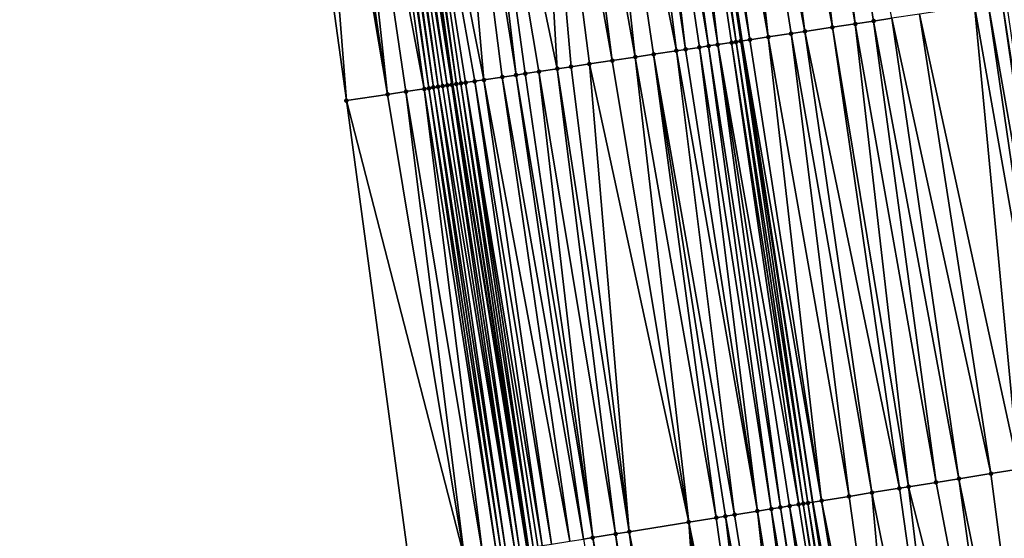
# Model space of a CAD drawing. Header units: feet. Extents: x 2004186 to 2014793, y 836912 to 864902.
# Tile 82 of 256: x 2010586 to 2010628, y 839453 to 839476. Entities that reach past the tile are written whole.
import ezdxf

# ---------------------------------------------------------------- set-up
doc = ezdxf.new("R2010")
doc.units = ezdxf.units.FT
doc.header["$LTSCALE"] = 100
doc.header["$MEASUREMENT"] = 0
for name, color, linetype, lineweight in [('EP_Travel Lane', 5, 'Continuous', 40), ('GPL_Skip Line', 2, 'Continuous', 40), ('Road Shots', 4, 'Continuous', 200), ('Road X-Section', 30, 'Continuous', 13)]:
    doc.layers.add(name, color=color, linetype=linetype, lineweight=lineweight)
doc.layers.add('I-77 SB_MM21-27-Surface-Border', color=7, linetype='Continuous')
doc.layers.add('I-77 SB_MM21-27-Surface-TIN', color=7, linetype='Continuous')

msp = doc.modelspace()

# ---------------------------------------------------------------- linework, layer by layer
at = {"layer": 'EP_Travel Lane'}
msp.add_polyline3d([(2010636.74941221, 839275.1926985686, 326.2628344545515), (2010633.462569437, 839294.9149905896, 326.1026768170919), (2010630.193968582, 839314.6445932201, 325.9476362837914), (2010626.925421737, 839334.3738985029, 325.7546344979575), (2010623.656816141, 839354.1035584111, 325.6422437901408), (2010620.388001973, 839373.8344772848, 325.5001332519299), (2010617.155381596, 839393.6608268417, 325.4295871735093), (2010613.984849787, 839413.425453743, 325.36181341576), (2010610.817150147, 839433.1724496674, 325.3358165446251), (2010607.649510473, 839452.9190717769, 325.3596240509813), (2010604.444271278, 839472.9000840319, 325.3740134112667), (2010601.32863233, 839492.7801772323, 325.3616077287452), (2010598.304989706, 839512.5508112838, 325.3796674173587), (2010595.281512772, 839532.3203644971, 325.4233066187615), (2010592.258017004, 839552.0900408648, 325.4875679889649), (2010589.234349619, 839571.860839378, 325.497487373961)], dxfattribs=at)
at = {"layer": 'GPL_Skip Line'}
msp.add_polyline3d([(2010652.189292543, 839257.4769615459, 326.6836364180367), (2010648.8870138, 839277.1989572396, 326.4800242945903), (2010645.58504805, 839296.9190836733, 326.3004069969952), (2010642.282548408, 839316.6423986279, 326.0909120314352), (2010638.979977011, 839336.36614213, 325.9220015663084), (2010635.724294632, 839356.0971615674, 325.7173395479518), (2010632.526846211, 839375.839566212, 325.5709354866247), (2010629.333790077, 839395.6262117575, 325.4099151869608), (2010626.14619207, 839415.3790345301, 325.3146906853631), (2010623.017982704, 839435.132418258, 325.2780693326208), (2010619.969088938, 839454.8982480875, 325.2744136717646), (2010616.923521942, 839474.781385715, 325.28311416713), (2010613.886373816, 839494.6095603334, 325.2965967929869), (2010610.858146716, 839514.3794935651, 325.3211859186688), (2010607.832769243, 839534.1489212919, 325.3085142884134), (2010604.872606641, 839553.9277983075, 325.3942322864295), (2010601.97565858, 839573.7168235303, 325.3909438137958)], dxfattribs=at)
at = {"layer": 'I-77 SB_MM21-27-Surface-Border', "color": 3, "linetype": 'ByBlock', "lineweight": -2}
msp.add_polyline3d([(2010633.215271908, 839274.6084712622, 326.1926210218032), (2010629.168307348, 839294.2046402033, 325.994353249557), (2010626.304542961, 839314.0009574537, 325.8191858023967), (2010623.638052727, 839333.8301839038, 325.6640327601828), (2010618.801092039, 839353.300163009, 325.4940810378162), (2010615.147653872, 839372.968338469, 325.3879980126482), (2010611.907420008, 839392.812650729, 325.322576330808), (2010608.724281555, 839412.5799945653, 325.2862763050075), (2010605.551910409, 839432.326463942, 325.299844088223), (2010602.577089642, 839452.1041441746, 325.3050105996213), (2010599.851077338, 839472.2076213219, 325.3224832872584), (2010597.095129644, 839492.1634341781, 325.3262789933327), (2010594.409889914, 839511.9833626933, 325.3640408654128), (2010591.92271578, 839531.8310611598, 325.4193492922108), (2010589.633440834, 839551.7076718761, 325.5162730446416), (2010585.760698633, 839571.3548637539, 325.5396326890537)], dxfattribs=at)
at = {"layer": 'I-77 SB_MM21-27-Surface-TIN', "color": 128, "linetype": 'ByBlock', "lineweight": -2}
for points in [[(2010618.469514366, 839495.2772225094, 325.2754648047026), (2010617.084137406, 839495.0754040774, 325.2830629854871), (2010620.814198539, 839475.3679297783, 325.2891589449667)], [(2010619.459069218, 839495.4213793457, 325.2729994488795), (2010618.469514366, 839495.2772225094, 325.2754648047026), (2010621.803025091, 839475.5170003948, 325.2850786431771)], [(2010618.469514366, 839495.2772225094, 325.2754648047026), (2010620.814198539, 839475.3679297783, 325.2891589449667), (2010621.803025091, 839475.5170003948, 325.2850786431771)], [(2010619.459069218, 839495.4213793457, 325.2729994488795), (2010622.594086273, 839475.6362572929, 325.2837056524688), (2010623.385147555, 839475.7555135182, 325.2791891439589)], [(2010619.459069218, 839495.4213793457, 325.2729994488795), (2010621.803025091, 839475.5170003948, 325.2850786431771), (2010622.594086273, 839475.6362572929, 325.2837056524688)], [(2010615.896671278, 839494.9024179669, 325.2936447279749), (2010614.511294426, 839494.7005987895, 325.2985282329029), (2010618.045484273, 839474.9505315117, 325.2980604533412)], [(2010617.084137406, 839495.0754040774, 325.2830629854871), (2010615.896671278, 839494.9024179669, 325.2936447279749), (2010619.627606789, 839475.1890442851, 325.2905362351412)], [(2010615.896671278, 839494.9024179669, 325.2936447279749), (2010619.03431076, 839475.0996025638, 325.2960140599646), (2010619.627606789, 839475.1890442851, 325.2905362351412)], [(2010615.896671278, 839494.9024179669, 325.2936447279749), (2010618.045484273, 839474.9505315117, 325.2980604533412), (2010619.03431076, 839475.0996025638, 325.2960140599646)], [(2010617.084137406, 839495.0754040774, 325.2830629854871), (2010619.627606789, 839475.1890442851, 325.2905362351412), (2010620.814198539, 839475.3679297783, 325.2891589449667)], [(2010612.136362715, 839494.3546228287, 325.3060701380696), (2010611.542629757, 839494.2681290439, 325.3087028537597), (2010614.485708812, 839474.4138764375, 325.3087575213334)], [(2010612.730095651, 839494.4411167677, 325.3039983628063), (2010612.136362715, 839494.3546228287, 325.3060701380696), (2010615.47453524, 839474.5629478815, 325.3085422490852)], [(2010612.136362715, 839494.3546228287, 325.3060701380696), (2010615.079004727, 839474.5033189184, 325.3068271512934), (2010615.47453524, 839474.5629478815, 325.3085422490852)], [(2010612.136362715, 839494.3546228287, 325.3060701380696), (2010614.485708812, 839474.4138764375, 325.3087575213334), (2010615.079004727, 839474.5033189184, 325.3068271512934)], [(2010613.521739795, 839494.5564404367, 325.2954698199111), (2010612.730095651, 839494.4411167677, 325.3039983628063), (2010615.870065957, 839474.6225754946, 325.3039498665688)], [(2010612.730095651, 839494.4411167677, 325.3039983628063), (2010615.47453524, 839474.5629478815, 325.3085422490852), (2010615.870065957, 839474.6225754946, 325.3039498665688)], [(2010613.521739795, 839494.5564404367, 325.2954698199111), (2010616.661127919, 839474.7418272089, 325.2783655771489), (2010613.886373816, 839494.6095603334, 325.2965967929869)], [(2010613.521739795, 839494.5564404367, 325.2954698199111), (2010616.463362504, 839474.7120137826, 325.2824379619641), (2010616.661127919, 839474.7418272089, 325.2783655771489)], [(2010613.521739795, 839494.5564404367, 325.2954698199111), (2010615.870065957, 839474.6225754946, 325.3039498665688), (2010616.463362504, 839474.7120137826, 325.2824379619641)], [(2010614.511294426, 839494.7005987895, 325.2985282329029), (2010613.886373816, 839494.6095603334, 325.2965967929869), (2010617.254423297, 839474.8312732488, 325.2930588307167)], [(2010617.254423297, 839474.8312732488, 325.2930588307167), (2010613.886373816, 839494.6095603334, 325.2965967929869), (2010616.923521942, 839474.781385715, 325.28311416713)], [(2010616.858893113, 839474.7716421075, 325.2811718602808), (2010616.923521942, 839474.781385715, 325.28311416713), (2010613.886373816, 839494.6095603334, 325.2965967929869)], [(2010616.858893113, 839474.7716421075, 325.2811718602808), (2010613.886373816, 839494.6095603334, 325.2965967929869), (2010616.661127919, 839474.7418272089, 325.2783655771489)], [(2010614.511294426, 839494.7005987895, 325.2985282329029), (2010617.254423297, 839474.8312732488, 325.2930588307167), (2010618.045484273, 839474.9505315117, 325.2980604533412)], [(2010610.157253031, 839494.0663090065, 325.310455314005), (2010608.771876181, 839493.8644898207, 325.3153082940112), (2010612.310290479, 839474.0859205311, 325.3151655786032)], [(2010611.542629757, 839494.2681290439, 325.3087028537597), (2010610.157253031, 839494.0663090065, 325.310455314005), (2010614.090178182, 839474.3542482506, 325.3106688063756)], [(2010610.157253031, 839494.0663090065, 325.310455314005), (2010613.101351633, 839474.2051776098, 325.3146356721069), (2010614.090178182, 839474.3542482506, 325.3106688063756)], [(2010610.157253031, 839494.0663090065, 325.310455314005), (2010612.310290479, 839474.0859205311, 325.3151655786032), (2010613.101351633, 839474.2051776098, 325.3146356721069)], [(2010611.542629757, 839494.2681290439, 325.3087028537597), (2010614.090178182, 839474.3542482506, 325.3106688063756), (2010614.485708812, 839474.4138764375, 325.3087575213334)], [(2010607.782321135, 839493.7203343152, 325.322620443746), (2010604.813656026, 839493.2878675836, 325.3437729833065), (2010608.94827987, 839473.579082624, 325.339262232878)], [(2010608.771876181, 839493.8644898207, 325.3153082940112), (2010607.782321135, 839493.7203343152, 325.322620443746), (2010611.321463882, 839473.9368502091, 325.3206215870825)], [(2010607.782321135, 839493.7203343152, 325.322620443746), (2010610.332637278, 839473.7877799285, 325.3262707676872), (2010611.321463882, 839473.9368502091, 325.3206215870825)], [(2010607.782321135, 839493.7203343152, 325.322620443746), (2010609.541575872, 839473.6685245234, 325.3346172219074), (2010610.332637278, 839473.7877799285, 325.3262707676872)], [(2010607.782321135, 839493.7203343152, 325.322620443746), (2010608.94827987, 839473.579082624, 325.339262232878), (2010609.541575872, 839473.6685245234, 325.3346172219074)], [(2010608.771876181, 839493.8644898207, 325.3153082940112), (2010611.321463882, 839473.9368502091, 325.3206215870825), (2010612.310290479, 839474.0859205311, 325.3151655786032)], [(2010604.022011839, 839493.1725442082, 325.353369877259), (2010601.844990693, 839492.8554024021, 325.3705714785), (2010605.784034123, 839473.1020618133, 325.3764301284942)], [(2010604.813656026, 839493.2878675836, 325.3437729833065), (2010604.022011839, 839493.1725442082, 325.353369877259), (2010607.168391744, 839473.3107577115, 325.3568701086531)], [(2010604.022011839, 839493.1725442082, 325.353369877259), (2010606.575095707, 839473.2213160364, 325.3625629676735), (2010607.168391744, 839473.3107577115, 325.3568701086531)], [(2010604.022011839, 839493.1725442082, 325.353369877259), (2010605.784034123, 839473.1020618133, 325.3764301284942), (2010606.575095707, 839473.2213160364, 325.3625629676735)], [(2010604.813656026, 839493.2878675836, 325.3437729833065), (2010608.157218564, 839473.4598265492, 325.3444810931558), (2010608.94827987, 839473.579082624, 325.339262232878)], [(2010604.813656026, 839493.2878675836, 325.3437729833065), (2010607.563922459, 839473.3703853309, 325.3523082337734), (2010608.157218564, 839473.4598265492, 325.3444810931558)], [(2010604.813656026, 839493.2878675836, 325.3437729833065), (2010607.168391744, 839473.3107577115, 325.3568701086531), (2010607.563922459, 839473.3703853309, 325.3523082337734)], [(2010600.459614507, 839492.6535786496, 325.3587923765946), (2010599.470060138, 839492.5094184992, 325.3491867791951), (2010603.213085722, 839472.7144739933, 325.3673431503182)], [(2010600.65752555, 839492.6824095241, 325.3565043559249), (2010600.459614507, 839492.6535786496, 325.3587923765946), (2010603.41085098, 839472.7442884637, 325.3681482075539)], [(2010600.459614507, 839492.6535786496, 325.3587923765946), (2010603.213085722, 839472.7144739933, 325.3673431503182), (2010603.41085098, 839472.7442884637, 325.3681482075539)], [(2010600.855436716, 839492.7112395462, 325.3511120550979), (2010600.65752555, 839492.6824095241, 325.3565043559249), (2010603.608616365, 839472.7741020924, 325.365022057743)], [(2010600.65752555, 839492.6824095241, 325.3565043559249), (2010603.41085098, 839472.7442884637, 325.3681482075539), (2010603.608616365, 839472.7741020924, 325.365022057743)], [(2010601.053347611, 839492.7400714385, 325.3525312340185), (2010600.855436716, 839492.7112395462, 325.3511120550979), (2010603.806381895, 839472.8039147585, 325.3574002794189)], [(2010600.855436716, 839492.7112395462, 325.3511120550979), (2010603.608616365, 839472.7741020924, 325.365022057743), (2010603.806381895, 839472.8039147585, 325.3574002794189)], [(2010601.053347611, 839492.7400714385, 325.3525312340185), (2010604.201912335, 839472.8635442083, 325.3613879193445), (2010601.32863233, 839492.7801772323, 325.3616077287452)], [(2010601.053347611, 839492.7400714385, 325.3525312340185), (2010604.004147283, 839472.8337283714, 325.3541994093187), (2010604.201912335, 839472.8635442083, 325.3613879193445)], [(2010601.053347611, 839492.7400714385, 325.3525312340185), (2010603.806381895, 839472.8039147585, 325.3574002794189), (2010604.004147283, 839472.8337283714, 325.3541994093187)], [(2010601.44916899, 839492.797738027, 325.3655819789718), (2010601.32863233, 839492.7801772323, 325.3616077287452), (2010604.444271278, 839472.9000840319, 325.3740134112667)], [(2010604.399677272, 839472.8933608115, 325.3721525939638), (2010604.444271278, 839472.9000840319, 325.3740134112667), (2010601.32863233, 839492.7801772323, 325.3616077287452)], [(2010604.399677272, 839472.8933608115, 325.3721525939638), (2010601.32863233, 839492.7801772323, 325.3616077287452), (2010604.201912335, 839472.8635442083, 325.3613879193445)], [(2010601.64707978, 839492.826570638, 325.3696181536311), (2010601.44916899, 839492.797738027, 325.3655819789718), (2010604.444271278, 839472.9000840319, 325.3740134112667)], [(2010601.844990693, 839492.8554024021, 325.3705714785), (2010601.64707978, 839492.826570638, 325.3696181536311), (2010604.597442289, 839472.9231768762, 325.3804049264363)], [(2010601.64707978, 839492.826570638, 325.3696181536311), (2010604.444271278, 839472.9000840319, 325.3740134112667), (2010604.597442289, 839472.9231768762, 325.3804049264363)], [(2010601.844990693, 839492.8554024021, 325.3705714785), (2010605.388503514, 839473.0424334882, 325.3776953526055), (2010605.784034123, 839473.1020618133, 325.3764301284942)], [(2010601.844990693, 839492.8554024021, 325.3705714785), (2010604.992972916, 839472.9828050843, 325.3785934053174), (2010605.388503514, 839473.0424334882, 325.3776953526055)], [(2010601.844990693, 839492.8554024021, 325.3705714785), (2010604.795207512, 839472.9529915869, 325.3823315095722), (2010604.992972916, 839472.9828050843, 325.3785934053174)], [(2010601.844990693, 839492.8554024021, 325.3705714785), (2010604.597442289, 839472.9231768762, 325.3804049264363), (2010604.795207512, 839472.9529915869, 325.3823315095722)], [(2010598.282594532, 839492.3364288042, 325.3467127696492), (2010597.095129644, 839492.1634341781, 325.3262789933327), (2010599.851077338, 839472.2076213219, 325.3224832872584)], [(2010598.678416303, 839492.3940927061, 325.3499786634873), (2010598.282594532, 839492.3364288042, 325.3467127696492), (2010601.630964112, 839472.4759552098, 325.3467961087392)], [(2010598.282594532, 839492.3364288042, 325.3467127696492), (2010599.851077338, 839472.2076213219, 325.3224832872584), (2010601.630964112, 839472.4759552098, 325.3467961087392)], [(2010599.470060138, 839492.5094184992, 325.3491867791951), (2010598.678416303, 839492.3940927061, 325.3499786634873), (2010601.630964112, 839472.4759552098, 325.3467961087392)], [(2010599.470060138, 839492.5094184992, 325.3491867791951), (2010602.422025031, 839472.5952138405, 325.3535151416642), (2010603.213085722, 839472.7144739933, 325.3673431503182)], [(2010599.470060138, 839492.5094184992, 325.3491867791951), (2010601.630964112, 839472.4759552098, 325.3467961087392), (2010602.422025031, 839472.5952138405, 325.3535151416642)], [(2010628.131514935, 839476.4710529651, 325.2618809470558), (2010627.538218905, 839476.3816112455, 325.267366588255), (2010631.012470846, 839456.6724147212, 325.2455740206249)], [(2010628.329280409, 839476.5008660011, 325.255986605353), (2010628.131514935, 839476.4710529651, 325.2618809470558), (2010631.209938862, 839456.7041382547, 325.2433201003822)], [(2010628.131514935, 839476.4710529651, 325.2618809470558), (2010631.012470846, 839456.6724147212, 325.2455740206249), (2010631.209938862, 839456.7041382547, 325.2433201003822)], [(2010626.944923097, 839476.292168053, 325.2659731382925), (2010624.57173954, 839475.9343974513, 325.2705255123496), (2010628.840323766, 839456.3234490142, 325.2481813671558)], [(2010627.538218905, 839476.3816112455, 325.267366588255), (2010626.944923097, 839476.292168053, 325.2659731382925), (2010630.420066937, 839456.5772432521, 325.2495175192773)], [(2010626.944923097, 839476.292168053, 325.2659731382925), (2010628.840323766, 839456.3234490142, 325.2481813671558), (2010630.420066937, 839456.5772432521, 325.2495175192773)], [(2010627.538218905, 839476.3816112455, 325.267366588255), (2010630.420066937, 839456.5772432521, 325.2495175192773), (2010631.012470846, 839456.6724147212, 325.2455740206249)], [(2010622.594086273, 839475.6362572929, 325.2837056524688), (2010621.803025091, 839475.5170003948, 325.2850786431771), (2010625.285900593, 839455.7524184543, 325.2661824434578)], [(2010623.385147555, 839475.7555135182, 325.2791891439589), (2010622.594086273, 839475.6362572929, 325.2837056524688), (2010626.273240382, 839455.9110379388, 325.260807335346)], [(2010622.594086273, 839475.6362572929, 325.2837056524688), (2010625.285900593, 839455.7524184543, 325.2661824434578), (2010626.273240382, 839455.9110379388, 325.260807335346)], [(2010624.57173954, 839475.9343974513, 325.2705255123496), (2010623.385147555, 839475.7555135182, 325.2791891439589), (2010627.65551618, 839456.1331046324, 325.2513849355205)], [(2010623.385147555, 839475.7555135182, 325.2791891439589), (2010626.273240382, 839455.9110379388, 325.260807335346), (2010627.65551618, 839456.1331046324, 325.2513849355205)], [(2010624.57173954, 839475.9343974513, 325.2705255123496), (2010627.65551618, 839456.1331046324, 325.2513849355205), (2010628.840323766, 839456.3234490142, 325.2481813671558)], [(2010619.627606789, 839475.1890442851, 325.2905362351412), (2010619.03431076, 839475.0996025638, 325.2960140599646), (2010622.521349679, 839455.3082808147, 325.2712295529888)], [(2010620.814198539, 839475.3679297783, 325.2891589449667), (2010619.627606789, 839475.1890442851, 325.2905362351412), (2010623.706157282, 839455.4986250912, 325.2676836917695)], [(2010619.627606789, 839475.1890442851, 325.2905362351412), (2010622.521349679, 839455.3082808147, 325.2712295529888), (2010623.706157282, 839455.4986250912, 325.2676836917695)], [(2010621.803025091, 839475.5170003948, 325.2850786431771), (2010620.814198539, 839475.3679297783, 325.2891589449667), (2010624.101093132, 839455.5620732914, 325.2668519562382)], [(2010620.814198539, 839475.3679297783, 325.2891589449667), (2010623.706157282, 839455.4986250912, 325.2676836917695), (2010624.101093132, 839455.5620732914, 325.2668519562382)], [(2010621.803025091, 839475.5170003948, 325.2850786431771), (2010624.101093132, 839455.5620732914, 325.2668519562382), (2010625.285900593, 839455.7524184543, 325.2661824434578)], [(2010616.858893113, 839474.7716421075, 325.2811718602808), (2010616.661127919, 839474.7418272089, 325.2783655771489), (2010619.756798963, 839454.864141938, 325.2722637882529)], [(2010616.858893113, 839474.7716421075, 325.2811718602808), (2010619.969088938, 839454.8982480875, 325.2744136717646), (2010616.923521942, 839474.781385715, 325.28311416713)], [(2010616.858893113, 839474.7716421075, 325.2811718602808), (2010619.756798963, 839454.864141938, 325.2722637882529), (2010619.969088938, 839454.8982480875, 325.2744136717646)], [(2010617.254423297, 839474.8312732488, 325.2930588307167), (2010616.923521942, 839474.781385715, 325.28311416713), (2010620.34920238, 839454.9593164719, 325.2782631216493)], [(2010620.34920238, 839454.9593164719, 325.2782631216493), (2010616.923521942, 839474.781385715, 325.28311416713), (2010619.969088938, 839454.8982480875, 325.2744136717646)], [(2010618.045484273, 839474.9505315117, 325.2980604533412), (2010617.254423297, 839474.8312732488, 325.2930588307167), (2010620.34920238, 839454.9593164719, 325.2782631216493)], [(2010619.03431076, 839475.0996025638, 325.2960140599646), (2010618.045484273, 839474.9505315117, 325.2980604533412), (2010621.534009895, 839455.1496612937, 325.276486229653)], [(2010618.045484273, 839474.9505315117, 325.2980604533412), (2010620.34920238, 839454.9593164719, 325.2782631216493), (2010621.534009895, 839455.1496612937, 325.276486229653)], [(2010619.03431076, 839475.0996025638, 325.2960140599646), (2010621.534009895, 839455.1496612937, 325.276486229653), (2010622.521349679, 839455.3082808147, 325.2712295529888)], [(2010614.090178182, 839474.3542482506, 325.3106688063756), (2010613.101351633, 839474.2051776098, 325.3146356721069), (2010616.597311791, 839454.3565586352, 325.2863736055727)], [(2010614.485708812, 839474.4138764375, 325.3087575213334), (2010614.090178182, 839474.3542482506, 325.3106688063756), (2010617.584651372, 839454.5151794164, 325.285205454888)], [(2010614.090178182, 839474.3542482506, 325.3106688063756), (2010616.597311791, 839454.3565586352, 325.2863736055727), (2010617.584651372, 839454.5151794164, 325.285205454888)], [(2010615.079004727, 839474.5033189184, 325.3068271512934), (2010614.485708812, 839474.4138764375, 325.3087575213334), (2010617.584651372, 839454.5151794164, 325.285205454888)], [(2010615.47453524, 839474.5629478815, 325.3085422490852), (2010615.079004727, 839474.5033189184, 325.3068271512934), (2010618.177055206, 839454.6103513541, 325.2827814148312)], [(2010615.079004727, 839474.5033189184, 325.3068271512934), (2010617.584651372, 839454.5151794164, 325.285205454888), (2010618.177055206, 839454.6103513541, 325.2827814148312)], [(2010615.870065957, 839474.6225754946, 325.3039498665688), (2010615.47453524, 839474.5629478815, 325.3085422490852), (2010618.571990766, 839454.6738013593, 325.2878064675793)], [(2010615.47453524, 839474.5629478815, 325.3085422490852), (2010618.177055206, 839454.6103513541, 325.2827814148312), (2010618.571990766, 839454.6738013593, 325.2878064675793)], [(2010616.463362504, 839474.7120137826, 325.2824379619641), (2010615.870065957, 839474.6225754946, 325.3039498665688), (2010619.361862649, 839454.8006966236, 325.2824578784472)], [(2010615.870065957, 839474.6225754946, 325.3039498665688), (2010618.966926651, 839454.7372493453, 325.2862795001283), (2010619.361862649, 839454.8006966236, 325.2824578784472)], [(2010615.870065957, 839474.6225754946, 325.3039498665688), (2010618.571990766, 839454.6738013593, 325.2878064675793), (2010618.966926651, 839454.7372493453, 325.2862795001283)], [(2010616.661127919, 839474.7418272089, 325.2783655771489), (2010616.463362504, 839474.7120137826, 325.2824379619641), (2010619.559330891, 839454.8324187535, 325.275650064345)], [(2010616.463362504, 839474.7120137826, 325.2824379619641), (2010619.361862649, 839454.8006966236, 325.2824578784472), (2010619.559330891, 839454.8324187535, 325.275650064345)], [(2010616.661127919, 839474.7418272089, 325.2783655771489), (2010619.559330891, 839454.8324187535, 325.275650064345), (2010619.756798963, 839454.864141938, 325.2722637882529)], [(2010611.321463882, 839473.9368502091, 325.3206215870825), (2010610.332637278, 839473.7877799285, 325.3262707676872), (2010614.622632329, 839454.0393189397, 325.2947657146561)], [(2010612.310290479, 839474.0859205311, 325.3151655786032), (2010611.321463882, 839473.9368502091, 325.3206215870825), (2010614.622632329, 839454.0393189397, 325.2947657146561)], [(2010613.101351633, 839474.2051776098, 325.3146356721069), (2010612.310290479, 839474.0859205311, 325.3151655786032), (2010615.807439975, 839454.2296629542, 325.290370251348)], [(2010612.310290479, 839474.0859205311, 325.3151655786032), (2010614.622632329, 839454.0393189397, 325.2947657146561), (2010615.807439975, 839454.2296629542, 325.290370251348)], [(2010613.101351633, 839474.2051776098, 325.3146356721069), (2010616.20237587, 839454.2931108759, 325.2886353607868), (2010616.597311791, 839454.3565586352, 325.2863736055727)], [(2010613.101351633, 839474.2051776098, 325.3146356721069), (2010615.807439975, 839454.2296629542, 325.290370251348), (2010616.20237587, 839454.2931108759, 325.2886353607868)], [(2010608.94827987, 839473.579082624, 325.339262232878), (2010608.157218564, 839473.4598265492, 325.3444810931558), (2010611.463144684, 839453.5317385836, 325.3184361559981)], [(2010609.541575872, 839473.6685245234, 325.3346172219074), (2010608.94827987, 839473.579082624, 325.339262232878), (2010612.055548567, 839453.6269102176, 325.3150272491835)], [(2010608.94827987, 839473.579082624, 325.339262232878), (2010611.463144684, 839453.5317385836, 325.3184361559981), (2010612.055548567, 839453.6269102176, 325.3150272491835)], [(2010610.332637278, 839473.7877799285, 325.3262707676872), (2010609.541575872, 839473.6685245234, 325.3346172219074), (2010612.055548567, 839453.6269102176, 325.3150272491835)], [(2010610.332637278, 839473.7877799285, 325.3262707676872), (2010612.055548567, 839453.6269102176, 325.3150272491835), (2010614.622632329, 839454.0393189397, 325.2947657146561)], [(2010605.784034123, 839473.1020618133, 325.3764301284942), (2010605.388503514, 839473.0424334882, 325.3776953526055), (2010608.698592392, 839453.0876095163, 325.3512952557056)], [(2010606.575095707, 839473.2213160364, 325.3625629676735), (2010605.784034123, 839473.1020618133, 325.3764301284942), (2010609.488464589, 839453.2145028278, 325.3396111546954)], [(2010605.784034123, 839473.1020618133, 325.3764301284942), (2010608.698592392, 839453.0876095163, 325.3512952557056), (2010609.488464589, 839453.2145028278, 325.3396111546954)], [(2010607.168391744, 839473.3107577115, 325.3568701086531), (2010606.575095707, 839473.2213160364, 325.3625629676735), (2010610.080868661, 839453.3096732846, 325.332382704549)], [(2010606.575095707, 839473.2213160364, 325.3625629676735), (2010609.488464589, 839453.2145028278, 325.3396111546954), (2010610.080868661, 839453.3096732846, 325.332382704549)], [(2010607.563922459, 839473.3703853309, 325.3523082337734), (2010607.168391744, 839473.3107577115, 325.3568701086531), (2010610.475804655, 839453.3731205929, 325.3286574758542)], [(2010607.168391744, 839473.3107577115, 325.3568701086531), (2010610.080868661, 839453.3096732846, 325.332382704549), (2010610.475804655, 839453.3731205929, 325.3286574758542)], [(2010608.157218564, 839473.4598265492, 325.3444810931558), (2010607.563922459, 839473.3703853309, 325.3523082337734), (2010610.475804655, 839453.3731205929, 325.3286574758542)], [(2010608.157218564, 839473.4598265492, 325.3444810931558), (2010610.475804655, 839453.3731205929, 325.3286574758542), (2010611.463144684, 839453.5317385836, 325.3184361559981)], [(2010603.213085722, 839472.7144739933, 325.3673431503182), (2010602.422025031, 839472.5952138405, 325.3535151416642), (2010605.736574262, 839452.6117433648, 325.3424449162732)], [(2010603.41085098, 839472.7442884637, 325.3681482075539), (2010603.213085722, 839472.7144739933, 325.3673431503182), (2010606.328977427, 839452.7069194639, 325.3535224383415)], [(2010603.213085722, 839472.7144739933, 325.3673431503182), (2010605.736574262, 839452.6117433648, 325.3424449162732), (2010606.328977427, 839452.7069194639, 325.3535224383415)], [(2010603.608616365, 839472.7741020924, 325.365022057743), (2010603.41085098, 839472.7442884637, 325.3681482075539), (2010606.526445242, 839452.7386442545, 325.3553468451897)], [(2010603.41085098, 839472.7442884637, 325.3681482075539), (2010606.328977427, 839452.7069194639, 325.3535224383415), (2010606.526445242, 839452.7386442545, 325.3553468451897)], [(2010603.806381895, 839472.8039147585, 325.3574002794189), (2010603.608616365, 839472.7741020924, 325.365022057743), (2010606.723913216, 839452.7703680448, 325.353925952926)], [(2010603.608616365, 839472.7741020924, 325.365022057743), (2010606.526445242, 839452.7386442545, 325.3553468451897), (2010606.723913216, 839452.7703680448, 325.353925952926)], [(2010604.004147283, 839472.8337283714, 325.3541994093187), (2010603.806381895, 839472.8039147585, 325.3574002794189), (2010607.118849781, 839452.8338117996, 325.3386724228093)], [(2010603.806381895, 839472.8039147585, 325.3574002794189), (2010606.723913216, 839452.7703680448, 325.353925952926), (2010607.118849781, 839452.8338117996, 325.3386724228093)], [(2010604.201912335, 839472.8635442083, 325.3613879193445), (2010604.004147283, 839472.8337283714, 325.3541994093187), (2010607.118849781, 839452.8338117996, 325.3386724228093)], [(2010604.399677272, 839472.8933608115, 325.3721525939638), (2010604.201912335, 839472.8635442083, 325.3613879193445), (2010607.31631755, 839452.8655368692, 325.3414018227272)], [(2010604.201912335, 839472.8635442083, 325.3613879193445), (2010607.118849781, 839452.8338117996, 325.3386724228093), (2010607.31631755, 839452.8655368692, 325.3414018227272)], [(2010604.399677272, 839472.8933608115, 325.3721525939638), (2010607.649510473, 839452.9190717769, 325.3596240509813), (2010604.444271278, 839472.9000840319, 325.3740134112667)], [(2010604.399677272, 839472.8933608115, 325.3721525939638), (2010607.31631755, 839452.8655368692, 325.3414018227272), (2010607.649510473, 839452.9190717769, 325.3596240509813)], [(2010604.597442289, 839472.9231768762, 325.3804049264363), (2010604.444271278, 839472.9000840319, 325.3740134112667), (2010607.649510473, 839452.9190717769, 325.3596240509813)], [(2010604.795207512, 839472.9529915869, 325.3823315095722), (2010604.597442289, 839472.9231768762, 325.3804049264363), (2010607.71125229, 839452.9289919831, 325.3630006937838)], [(2010604.597442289, 839472.9231768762, 325.3804049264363), (2010607.649510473, 839452.9190717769, 325.3596240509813), (2010607.71125229, 839452.9289919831, 325.3630006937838)], [(2010604.992972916, 839472.9828050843, 325.3785934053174), (2010604.795207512, 839472.9529915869, 325.3823315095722), (2010607.908719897, 839452.9607180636, 325.369010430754)], [(2010604.795207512, 839472.9529915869, 325.3823315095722), (2010607.71125229, 839452.9289919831, 325.3630006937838), (2010607.908719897, 839452.9607180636, 325.369010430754)], [(2010605.388503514, 839473.0424334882, 325.3776953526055), (2010604.992972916, 839472.9828050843, 325.3785934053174), (2010608.303656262, 839453.0241630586, 325.3577801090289)], [(2010604.992972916, 839472.9828050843, 325.3785934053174), (2010608.106188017, 839452.992440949, 325.3646533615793), (2010608.303656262, 839453.0241630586, 325.3577801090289)], [(2010604.992972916, 839472.9828050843, 325.3785934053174), (2010607.908719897, 839452.9607180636, 325.369010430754), (2010608.106188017, 839452.992440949, 325.3646533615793)], [(2010605.388503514, 839473.0424334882, 325.3776953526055), (2010608.303656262, 839453.0241630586, 325.3577801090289), (2010608.698592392, 839453.0876095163, 325.3512952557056)], [(2010601.630964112, 839472.4759552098, 325.3467961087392), (2010599.851077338, 839472.2076213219, 325.3224832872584), (2010604.946702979, 839452.4848443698, 325.3356901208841)], [(2010602.422025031, 839472.5952138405, 325.3535151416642), (2010601.630964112, 839472.4759552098, 325.3467961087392), (2010604.946702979, 839452.4848443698, 325.3356901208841)], [(2010602.422025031, 839472.5952138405, 325.3535151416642), (2010604.946702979, 839452.4848443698, 325.3356901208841), (2010605.736574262, 839452.6117433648, 325.3424449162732)], [(2010599.851077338, 839472.2076213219, 325.3224832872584), (2010602.577089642, 839452.1041441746, 325.3050105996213), (2010604.946702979, 839452.4848443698, 325.3356901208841)], [(2010627.65551618, 839456.1331046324, 325.2513849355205), (2010626.273240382, 839455.9110379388, 325.260807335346), (2010630.235404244, 839436.2919566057, 325.2864058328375)], [(2010628.840323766, 839456.3234490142, 325.2481813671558), (2010627.65551618, 839456.1331046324, 325.2513849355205), (2010630.235404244, 839436.2919566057, 325.2864058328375)], [(2010625.285900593, 839455.7524184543, 325.2661824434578), (2010624.101093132, 839455.5620732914, 325.2668519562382), (2010629.050596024, 839436.1016161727, 325.2882603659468)], [(2010626.273240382, 839455.9110379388, 325.260807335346), (2010625.285900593, 839455.7524184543, 325.2661824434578), (2010629.050596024, 839436.1016161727, 325.2882603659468)], [(2010626.273240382, 839455.9110379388, 325.260807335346), (2010629.050596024, 839436.1016161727, 325.2882603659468), (2010630.235404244, 839436.2919566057, 325.2864058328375)], [(2010622.521349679, 839455.3082808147, 325.2712295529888), (2010621.534009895, 839455.1496612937, 325.276486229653), (2010624.311366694, 839435.3402323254, 325.2873581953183)], [(2010623.706157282, 839455.4986250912, 325.2676836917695), (2010622.521349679, 839455.3082808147, 325.2712295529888), (2010626.483516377, 839435.6891818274, 325.28096387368)], [(2010622.521349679, 839455.3082808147, 325.2712295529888), (2010624.311366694, 839435.3402323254, 325.2873581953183), (2010626.483516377, 839435.6891818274, 325.28096387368)], [(2010624.101093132, 839455.5620732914, 325.2668519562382), (2010623.706157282, 839455.4986250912, 325.2676836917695), (2010626.483516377, 839435.6891818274, 325.28096387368)], [(2010624.101093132, 839455.5620732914, 325.2668519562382), (2010626.483516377, 839435.6891818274, 325.28096387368), (2010629.050596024, 839436.1016161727, 325.2882603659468)], [(2010619.361862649, 839454.8006966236, 325.2824578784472), (2010618.966926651, 839454.7372493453, 325.2862795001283), (2010622.534157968, 839435.0546992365, 325.2816976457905)], [(2010619.559330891, 839454.8324187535, 325.275650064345), (2010619.361862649, 839454.8006966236, 325.2824578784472), (2010622.534157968, 839435.0546992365, 325.2816976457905)], [(2010619.756798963, 839454.864141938, 325.2722637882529), (2010619.559330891, 839454.8324187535, 325.275650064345), (2010622.731627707, 839435.0864120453, 325.2774016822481)], [(2010619.559330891, 839454.8324187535, 325.275650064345), (2010622.534157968, 839435.0546992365, 325.2816976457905), (2010622.731627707, 839435.0864120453, 325.2774016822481)], [(2010619.756798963, 839454.864141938, 325.2722637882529), (2010623.017982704, 839435.132418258, 325.2780693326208), (2010619.969088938, 839454.8982480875, 325.2744136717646)], [(2010619.756798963, 839454.864141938, 325.2722637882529), (2010622.929095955, 839435.1181341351, 325.2765975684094), (2010623.017982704, 839435.132418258, 325.2780693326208)], [(2010619.756798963, 839454.864141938, 325.2722637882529), (2010622.731627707, 839435.0864120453, 325.2774016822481), (2010622.929095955, 839435.1181341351, 325.2765975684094)], [(2010620.34920238, 839454.9593164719, 325.2782631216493), (2010619.969088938, 839454.8982480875, 325.2744136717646), (2010623.521495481, 839435.2133328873, 325.2864063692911)], [(2010623.521495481, 839435.2133328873, 325.2864063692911), (2010619.969088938, 839454.8982480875, 325.2744136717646), (2010623.017982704, 839435.132418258, 325.2780693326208)], [(2010621.534009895, 839455.1496612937, 325.276486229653), (2010620.34920238, 839454.9593164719, 325.2782631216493), (2010624.311366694, 839435.3402323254, 325.2873581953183)], [(2010620.34920238, 839454.9593164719, 325.2782631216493), (2010623.521495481, 839435.2133328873, 325.2864063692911), (2010624.311366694, 839435.3402323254, 325.2873581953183)], [(2010617.584651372, 839454.5151794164, 325.285205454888), (2010616.597311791, 839454.3565586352, 325.2863736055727), (2010619.769603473, 839434.6105838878, 325.2906632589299)], [(2010618.177055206, 839454.6103513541, 325.2827814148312), (2010617.584651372, 839454.5151794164, 325.285205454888), (2010620.756945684, 839434.7691882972, 325.2843704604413)], [(2010617.584651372, 839454.5151794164, 325.285205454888), (2010619.769603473, 839434.6105838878, 325.2906632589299), (2010620.756945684, 839434.7691882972, 325.2843704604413)], [(2010618.571990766, 839454.6738013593, 325.2878064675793), (2010618.177055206, 839454.6103513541, 325.2827814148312), (2010621.546819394, 839434.896072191, 325.2794739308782)], [(2010618.177055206, 839454.6103513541, 325.2827814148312), (2010620.756945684, 839434.7691882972, 325.2843704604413), (2010621.546819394, 839434.896072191, 325.2794739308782)], [(2010618.966926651, 839454.7372493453, 325.2862795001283), (2010618.571990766, 839454.6738013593, 325.2878064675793), (2010621.744286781, 839434.9277996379, 325.2806854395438)], [(2010618.571990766, 839454.6738013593, 325.2878064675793), (2010621.546819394, 839434.896072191, 325.2794739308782), (2010621.744286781, 839434.9277996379, 325.2806854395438)], [(2010618.966926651, 839454.7372493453, 325.2862795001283), (2010622.139222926, 839434.991246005, 325.2799001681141), (2010622.534157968, 839435.0546992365, 325.2816976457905)], [(2010618.966926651, 839454.7372493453, 325.2862795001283), (2010621.744286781, 839434.9277996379, 325.2806854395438), (2010622.139222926, 839434.991246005, 325.2799001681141)], [(2010614.622632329, 839454.0393189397, 325.2947657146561), (2010612.055548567, 839453.6269102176, 325.3150272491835), (2010616.017704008, 839434.0078813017, 325.3123824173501)], [(2010615.807439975, 839454.2296629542, 325.290370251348), (2010614.622632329, 839454.0393189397, 325.2947657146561), (2010618.584794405, 839434.4202487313, 325.2945030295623)], [(2010614.622632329, 839454.0393189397, 325.2947657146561), (2010617.79492033, 839434.2933671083, 325.3002538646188), (2010618.584794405, 839434.4202487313, 325.2945030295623)], [(2010614.622632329, 839454.0393189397, 325.2947657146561), (2010617.005046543, 839434.1664836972, 325.3053319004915), (2010617.79492033, 839434.2933671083, 325.3002538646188)], [(2010614.622632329, 839454.0393189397, 325.2947657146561), (2010616.017704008, 839434.0078813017, 325.3123824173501), (2010617.005046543, 839434.1664836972, 325.3053319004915)], [(2010616.20237587, 839454.2931108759, 325.2886353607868), (2010615.807439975, 839454.2296629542, 325.290370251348), (2010618.584794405, 839434.4202487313, 325.2945030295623)], [(2010616.597311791, 839454.3565586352, 325.2863736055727), (2010616.20237587, 839454.2931108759, 325.2886353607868), (2010619.769603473, 839434.6105838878, 325.2906632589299)], [(2010616.20237587, 839454.2931108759, 325.2886353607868), (2010618.584794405, 839434.4202487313, 325.2945030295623), (2010619.769603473, 839434.6105838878, 325.2906632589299)], [(2010611.463144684, 839453.5317385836, 325.3184361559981), (2010610.475804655, 839453.3731205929, 325.3286574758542), (2010614.043019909, 839433.6906704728, 325.3242117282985)], [(2010612.055548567, 839453.6269102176, 325.3150272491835), (2010611.463144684, 839453.5317385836, 325.3184361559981), (2010614.63542435, 839433.7858386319, 325.3225103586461)], [(2010611.463144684, 839453.5317385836, 325.3184361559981), (2010614.043019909, 839433.6906704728, 325.3242117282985), (2010614.63542435, 839433.7858386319, 325.3225103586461)], [(2010612.055548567, 839453.6269102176, 325.3150272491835), (2010614.63542435, 839433.7858386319, 325.3225103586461), (2010616.017704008, 839434.0078813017, 325.3123824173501)], [(2010610.475804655, 839453.3731205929, 325.3286574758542), (2010610.080868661, 839453.3096732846, 325.332382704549), (2010613.450613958, 839433.595511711, 325.3294486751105)], [(2010610.475804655, 839453.3731205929, 325.3286574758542), (2010613.450613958, 839433.595511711, 325.3294486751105), (2010614.043019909, 839433.6906704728, 325.3242117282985)]]:
    msp.add_3dface(points, dxfattribs=at)
at = {"layer": 'Road Shots', "lineweight": 100}
for p in [(2010622.594086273, 839475.6362572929, 325.2837056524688), (2010619.627606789, 839475.1890442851, 325.2905362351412), (2010620.814198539, 839475.3679297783, 325.2891589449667), (2010621.803025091, 839475.5170003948, 325.2850786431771), (2010616.858893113, 839474.7716421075, 325.2811718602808), (2010617.254423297, 839474.8312732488, 325.2930588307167), (2010618.045484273, 839474.9505315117, 325.2980604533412), (2010619.03431076, 839475.0996025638, 325.2960140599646), (2010614.090178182, 839474.3542482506, 325.3106688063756), (2010614.485708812, 839474.4138764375, 325.3087575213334), (2010615.079004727, 839474.5033189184, 325.3068271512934), (2010615.47453524, 839474.5629478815, 325.3085422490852), (2010615.870065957, 839474.6225754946, 325.3039498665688), (2010616.463362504, 839474.7120137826, 325.2824379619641), (2010616.661127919, 839474.7418272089, 325.2783655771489), (2010611.321463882, 839473.9368502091, 325.3206215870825), (2010612.310290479, 839474.0859205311, 325.3151655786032), (2010613.101351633, 839474.2051776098, 325.3146356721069), (2010608.94827987, 839473.579082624, 325.339262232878), (2010609.541575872, 839473.6685245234, 325.3346172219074), (2010610.332637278, 839473.7877799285, 325.3262707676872), (2010605.784034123, 839473.1020618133, 325.3764301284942), (2010606.575095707, 839473.2213160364, 325.3625629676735), (2010607.168391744, 839473.3107577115, 325.3568701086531), (2010607.563922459, 839473.3703853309, 325.3523082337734), (2010608.157218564, 839473.4598265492, 325.3444810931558), (2010603.213085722, 839472.7144739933, 325.3673431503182), (2010603.41085098, 839472.7442884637, 325.3681482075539), (2010603.608616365, 839472.7741020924, 325.365022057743), (2010603.806381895, 839472.8039147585, 325.3574002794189), (2010604.004147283, 839472.8337283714, 325.3541994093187), (2010604.201912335, 839472.8635442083, 325.3613879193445), (2010604.399677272, 839472.8933608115, 325.3721525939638), (2010604.597442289, 839472.9231768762, 325.3804049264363), (2010604.795207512, 839472.9529915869, 325.3823315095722), (2010604.992972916, 839472.9828050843, 325.3785934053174), (2010605.388503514, 839473.0424334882, 325.3776953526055), (2010601.630964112, 839472.4759552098, 325.3467961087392), (2010602.422025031, 839472.5952138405, 325.3535151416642), (2010599.851077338, 839472.2076213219, 325.3224832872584), (2010627.65551618, 839456.1331046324, 325.2513849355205), (2010625.285900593, 839455.7524184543, 325.2661824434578), (2010626.273240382, 839455.9110379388, 325.260807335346), (2010622.521349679, 839455.3082808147, 325.2712295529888), (2010623.706157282, 839455.4986250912, 325.2676836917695), (2010624.101093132, 839455.5620732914, 325.2668519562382), (2010619.361862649, 839454.8006966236, 325.2824578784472), (2010619.559330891, 839454.8324187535, 325.275650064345), (2010619.756798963, 839454.864141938, 325.2722637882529), (2010620.34920238, 839454.9593164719, 325.2782631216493), (2010621.534009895, 839455.1496612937, 325.276486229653), (2010617.584651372, 839454.5151794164, 325.285205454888), (2010618.177055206, 839454.6103513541, 325.2827814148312), (2010618.571990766, 839454.6738013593, 325.2878064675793), (2010618.966926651, 839454.7372493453, 325.2862795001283), (2010614.622632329, 839454.0393189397, 325.2947657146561), (2010615.807439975, 839454.2296629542, 325.290370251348), (2010616.20237587, 839454.2931108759, 325.2886353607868), (2010616.597311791, 839454.3565586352, 325.2863736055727), (2010611.463144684, 839453.5317385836, 325.3184361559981), (2010612.055548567, 839453.6269102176, 325.3150272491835), (2010610.475804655, 839453.3731205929, 325.3286574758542)]:
    msp.add_point(p, dxfattribs=at)
at = {"layer": 'Road X-Section', "extrusion": (0.1490714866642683, -0.9888263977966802, 0.0002165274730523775), "elevation": -530369.0997843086, "flags": 128}
msp.add_lwpolyline([(2113275.627694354, 440.1619745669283), (2113277.427694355, 440.1862873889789), (2113278.227694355, 440.1930064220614), (2113279.027694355, 440.2068344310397), (2113279.227694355, 440.2076394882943), (2113279.427694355, 440.2045133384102), (2113279.627694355, 440.1968915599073), (2113279.827694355, 440.1936906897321), (2113280.027694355, 440.2008791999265), (2113280.227694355, 440.2116438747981), (2113280.427694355, 440.219896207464), (2113280.627694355, 440.2218227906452), (2113280.827694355, 440.2180846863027), (2113281.227694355, 440.2171866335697), (2113281.627694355, 440.2159214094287), (2113282.427694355, 440.202054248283), (2113283.027694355, 440.1963613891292), (2113283.427694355, 440.1917995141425), (2113284.027694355, 440.1839723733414), (2113284.827694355, 440.1787535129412), (2113285.427694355, 440.1741085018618), (2113286.227694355, 440.1657620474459), (2113287.227694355, 440.1601128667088), (2113288.227694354, 440.1546568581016), (2113289.027694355, 440.1541269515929), (2113290.027694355, 440.1501600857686), (2113290.427694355, 440.1482488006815), (2113291.027694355, 440.1463184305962), (2113291.427694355, 440.1480335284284), (2113291.827694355, 440.1434411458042), (2113292.427694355, 440.1219292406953), (2113292.627694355, 440.1178568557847), (2113292.827694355, 440.1206631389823), (2113293.227694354, 440.1325501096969), (2113294.027694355, 440.1375517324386), (2113295.027694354, 440.1355053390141), (2113295.627694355, 440.1300275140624), (2113296.827694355, 440.1286502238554), (2113297.827694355, 440.1245699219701), (2113298.627694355, 440.1231969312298), (2113299.427694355, 440.1186804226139), (2113300.627694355, 440.1100167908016), (2113303.027694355, 440.1054644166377), (2113303.627694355, 440.1068578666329), (2113304.227694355, 440.101372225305), (2113304.427694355, 440.0954778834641), (2113305.227694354, 440.0891031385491), (2113306.027694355, 440.0822273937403), (2113307.227694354, 440.0706101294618), (2113309.427694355, 440.0586495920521), (2113310.027694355, 440.05639887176), (2113311.027694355, 440.0497416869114), (2113312.227694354, 440.0407459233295), (2113313.227694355, 440.0304717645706), (2113314.427694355, 440.028142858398), (2113315.227694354, 440.0228986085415), (2113315.627694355, 440.0159232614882), (2113315.827694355, 440.009996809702), (2113316.027694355, 440.0018502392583), (2113316.227694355, 439.9910954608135), (2113316.427694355, 439.9846504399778), (2113316.627694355, 439.986985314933), (2113316.827694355, 439.9914327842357), (2113317.027694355, 439.9866269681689), (2113317.427694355, 439.9656899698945), (2113317.627694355, 439.9533545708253), (2113318.227694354, 439.9243003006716), (2113318.427694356, 439.9116934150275), (2113318.627694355, 439.9020820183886), (2113319.027694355, 439.8883116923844), (2113320.027694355, 439.8385180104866), (2113320.827694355, 439.8041360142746), (2113322.627694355, 439.7190551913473), (2113323.227694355, 439.6853861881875), (2113323.627694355, 439.6674077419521)], dxfattribs=at)
at = {"layer": 'Road X-Section', "extrusion": (0.158621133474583, -0.9873394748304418, 0.0003121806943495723), "elevation": -509900.0383521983, "flags": 128}
msp.add_lwpolyline([(2118302.240034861, 484.485982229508), (2118304.640034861, 484.5166617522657), (2118305.44003486, 484.523416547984), (2118306.04003486, 484.534494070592), (2118306.240034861, 484.5363184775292), (2118306.44003486, 484.5348975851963), (2118306.840034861, 484.5196440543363), (2118307.04003486, 484.5223734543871), (2118307.44003486, 484.5439723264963), (2118307.64003486, 484.5499820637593), (2118307.84003486, 484.5456249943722), (2118308.04003486, 484.538751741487), (2118308.44003486, 484.5322668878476), (2118309.24003486, 484.5205827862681), (2118309.84003486, 484.5133543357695), (2118310.24003486, 484.5096291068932), (2118311.24003486, 484.499407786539), (2118311.84003486, 484.4959988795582), (2118314.44003486, 484.4757373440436), (2118315.64003486, 484.4713418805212), (2118316.04003486, 484.4696069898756), (2118316.44003486, 484.4673452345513), (2118317.44003486, 484.4661770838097), (2118318.04003486, 484.4637530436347), (2118318.44003486, 484.4687780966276), (2118318.84003486, 484.4672511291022), (2118319.240034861, 484.4634295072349), (2118319.44003486, 484.456621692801), (2118319.64003486, 484.4532354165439), (2118320.240034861, 484.4592347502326), (2118321.44003486, 484.4574578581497), (2118322.44003486, 484.4522011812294), (2118323.64003486, 484.4486553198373), (2118324.04003486, 484.4478235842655), (2118325.24003486, 484.4471540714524), (2118326.24003486, 484.4417789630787), (2118327.64003486, 484.4323565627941), (2118328.84003486, 484.4291529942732), (2118330.440034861, 484.4304891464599), (2118331.04003486, 484.4265456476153), (2118331.24003486, 484.4242917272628), (2118331.440034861, 484.4179909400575), (2118331.64003486, 484.4153816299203), (2118332.24003486, 484.4140526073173), (2118333.240034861, 484.4066606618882), (2118333.64003486, 484.4009148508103), (2118335.24003486, 484.3923230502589), (2118337.44003486, 484.3890177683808), (2118338.64003486, 484.3816375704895), (2118340.24003486, 484.3729477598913), (2118342.04003486, 484.3648039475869), (2118342.64003486, 484.3595870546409), (2118343.04003486, 484.3504935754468), (2118343.44003486, 484.3375053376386), (2118343.64003486, 484.3416336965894), (2118343.840034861, 484.3503751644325), (2118344.04003486, 484.3463110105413), (2118344.240034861, 484.3292818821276), (2118344.44003486, 484.3196486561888), (2118344.64003486, 484.3069193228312), (2118344.84003486, 484.2914910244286), (2118345.04003486, 484.2806116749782), (2118345.24003486, 484.2736886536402), (2118345.84003486, 484.2440453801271), (2118346.04003486, 484.2417378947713), (2118346.24003486, 484.235642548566), (2118346.64003486, 484.2157481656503), (2118347.04003486, 484.1944851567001), (2118348.440034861, 484.1299649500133), (2118348.64003486, 484.1229649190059), (2118350.04003486, 484.0559191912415), (2118350.24003486, 484.0474065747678), (2118350.44003486, 484.0361312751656), (2118350.64003486, 484.0270130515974)], dxfattribs=at)

doc.saveas('drawing.dxf')
